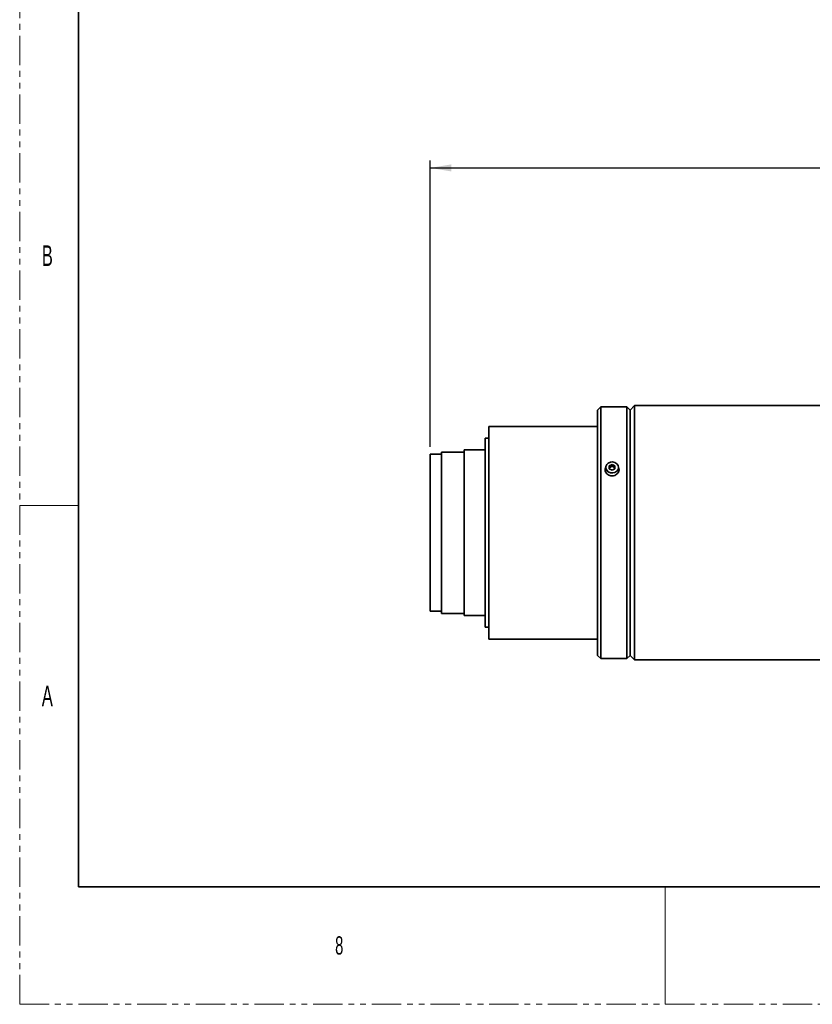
# Model space of a CAD drawing. Header units: millimetres. Extents: x 0 to 1118, y 0 to 864.
# Tile 1 of 96: x 0 to 172, y 0 to 213. Entities that reach past the tile are written whole.
import ezdxf

# ---------------------------------------------------------------- set-up
doc = ezdxf.new("R2010")
doc.units = ezdxf.units.MM
doc.linetypes.add('PHANTOM', pattern=[12.7, 6.35, -1.27, 1.27, -1.27, 1.27, -1.27])
doc.layers.add('ALPHAREV', color=7, linetype='Continuous', lineweight=25)
doc.styles.add('SLDTEXTSTYLE0', font='TXT', dxfattribs={"width": 0.605})
doc.styles.add('SLDTEXTSTYLE1', font='TXT', dxfattribs={"width": 0.6})
doc.dimstyles.new('SLDDIMSTYLE0', dxfattribs={"dimtxt": 3.175, "dimasz": 4.572, "dimexe": 0, "dimexo": 0.0625, "dimgap": 0.79375, "dimtad": 0, "dimtih": 1, "dimtoh": 1, "dimdec": 0, "dimlfac": 2, "dimrnd": 1e-09, "dimzin": 12, "dimdsep": 46, "dimtxsty": 'SLDTEXTSTYLE0', "dimsah": 1, "dimcen": 0.09, "dimadec": 0, "dimazin": 3, "dimtfac": 1, "dimtofl": 0, "dimtmove": 0, "dimatfit": 3, "dimfxl": 1, "dimfrac": 2, "dimtolj": 1, "dimtzin": 12, "dimarcsym": 0})

# ---------------------------------------------------------------- blocks, each defined once
blk = doc.blocks.new('_D_31')
at = {"layer": 'ALPHAREV'}
for p, q in [((311.09, 183.39), (310, 183.39)), ((310, 183.39), (310, 178.51)), ((322.01, 183.39), (323.1, 183.39)), ((323.1, 183.39), (323.1, 178.51)), ((88.81, 120.63), (88.81, 182.55)), ((537.01, 168), (537.01, 182.55)), ((88.81, 180.95), (300.91, 180.95)), ((537.01, 180.95), (324.92, 180.95)), ((310, 178.51), (311.09, 178.51)), ((323.1, 178.51), (322.01, 178.51))]:
    blk.add_line(p, q, dxfattribs=at)
for points in [[(88.81, 180.95), (93.38, 180.19), (93.38, 181.71)], [(537.01, 180.95), (532.44, 181.71), (532.44, 180.19)]]:
    blk.add_solid(points, dxfattribs=at)
at = {"layer": 'ALPHAREV', "char_height": 3.175, "attachment_point": 1, "style": 'SLDTEXTSTYLE0'}
for s, insert in [('896', (301.63, 182.61)), ('35.29', (311.09, 182.61))]:
    blk.add_mtext(s, dxfattribs=dict(at, insert=insert))

msp = doc.modelspace()

# ---------------------------------------------------------------- linework, layer by layer
at = {"color": 7, "linetype": 'PHANTOM', "lineweight": 18}
for q in [(0, 863.6), (1117.6, 0)]:
    msp.add_line((0, 0), q, dxfattribs=at)
at = {"color": 7, "linetype": 'Continuous', "lineweight": 35}
for p, q in [((12.7, 838.2), (12.7, 25.4)), ((125.72, 129.28), (125.01, 128.57)), ((125.01, 128.57), (125.01, 75.49)), ((131.36, 129.28), (125.72, 129.28)), ((125.72, 129.28), (125.72, 74.78)), ((132.07, 128.57), (131.36, 129.28)), ((131.36, 129.28), (131.36, 74.78)), ((133.03, 129.53), (132.07, 128.57)), ((132.07, 128.57), (132.07, 75.49)), ((174.99, 129.53), (133.03, 129.53)), ((133.03, 129.53), (133.03, 74.53)), ((125.01, 125.03), (101.49, 125.03)), ((101.49, 125.03), (101.49, 79.03)), ((101.49, 122.48), (100.71, 122.48)), ((100.71, 122.48), (100.71, 81.58)), ((96.21, 119.48), (91.31, 119.48)), ((91.31, 119.48), (91.31, 84.58)), ((100.71, 119.93), (96.21, 119.93)), ((96.21, 119.93), (96.21, 84.13)), ((91.31, 119.03), (88.81, 119.03)), ((88.81, 119.03), (88.81, 85.03)), ((126.81, 116.16), (126.81, 115.41)), ((128.19, 116.78), (127.56, 116.47)), ((127.56, 116.47), (127.56, 115.84)), ((128.19, 116.41), (127.56, 116.09)), ((127.56, 115.84), (128.19, 115.53)), ((128.81, 116.47), (128.19, 116.78)), ((128.19, 116.41), (128.19, 116.78)), ((128.81, 116.09), (128.19, 116.41)), ((128.19, 115.53), (128.81, 115.84)), ((128.81, 115.84), (128.81, 116.47)), ((129.56, 115.41), (129.56, 116.16)), ((88.81, 85.03), (91.31, 85.03)), ((91.31, 84.58), (96.21, 84.58)), ((96.21, 84.13), (100.71, 84.13)), ((100.71, 81.58), (101.49, 81.58)), ((101.49, 79.03), (125.01, 79.03)), ((125.01, 75.49), (125.72, 74.78)), ((125.72, 74.78), (131.36, 74.78)), ((131.36, 74.78), (132.07, 75.49)), ((132.07, 75.49), (133.03, 74.53)), ((133.03, 74.53), (174.99, 74.53)), ((12.7, 25.4), (1104.9, 25.4))]:
    msp.add_line(p, q, dxfattribs=at)
at = {"color": 7, "linetype": 'Continuous', "lineweight": 18}
for p, q in [((0, 107.95), (12.7, 107.95)), ((139.7, 25.4), (139.7, 0))]:
    msp.add_line(p, q, dxfattribs=at)
at = {"color": 7, "linetype": 'Continuous', "lineweight": 35, "flags": 128}
for points in [[(129.56, 116.16), (129.47, 115.73), (129.2, 115.35), (128.8, 115.09), (128.31, 114.97), (127.81, 115.01), (127.36, 115.21), (127.02, 115.53), (126.84, 115.94), (126.84, 116.37), (127.02, 116.78), (127.36, 117.11), (127.81, 117.3), (128.31, 117.34), (128.8, 117.22), (129.2, 116.96), (129.47, 116.59), (129.56, 116.16)], [(126.81, 115.92), (126.71, 115.63), (126.69, 115.41)], [(129.68, 115.53), (129.66, 115.63), (129.56, 115.92)]]:
    msp.add_lwpolyline(points, dxfattribs=at)
at = {"color": 7, "linetype": 'Continuous', "lineweight": 35}
for points, knots in [([(128.19, 114.34), (128.02, 114.35), (127.68, 114.38), (127.23, 114.61), (126.89, 114.95), (126.7, 115.36), (126.66, 115.8), (126.77, 116.06), (126.82, 116.18)], [0, 0, 0, 0, 0.169471, 0.338937, 0.508563, 0.678295, 0.847852, 1, 1, 1, 1]), ([(129.56, 116.14), (129.58, 116.12), (129.68, 115.97), (129.71, 115.64), (129.63, 115.21), (129.37, 114.81), (128.99, 114.51), (128.57, 114.36), (128.29, 114.34), (128.19, 114.34)], [0, 0, 0, 0, 0.03184, 0.203702, 0.375337, 0.546973, 0.718834, 0.890795, 1, 1, 1, 1])]:
    msp.add_open_spline(points, degree=3, knots=knots, dxfattribs=at)

# ---------------------------------------------------------------- texts
at = {"color": 7, "linetype": 'Continuous', "lineweight": 0, "attachment_point": 1, "style": 'SLDTEXTSTYLE1'}
for s, insert, char_height in [('B', (4.79, 164.2), 4.45), ('A', (4.79, 68.95), 4.45), ('8', (68.26, 14.73), 3.97)]:
    msp.add_mtext(s, dxfattribs=dict(at, insert=insert, char_height=char_height))

# ---------------------------------------------------------------- dimensions: what is measured, and where the dimension line sits
at = {"layer": 'ALPHAREV'}
dim = msp.add_linear_dim(base=(537.01, 180.95), p1=(88.81, 119.03), p2=(537.01, 166.4), dimstyle='SLDDIMSTYLE0', dxfattribs=at)
dim.commit()
dim.dimension.update_dxf_attribs({"geometry": '_D_31', "text_midpoint": (312.91, 180.95), "dimtype": 160})

doc.saveas('drawing.dxf')
